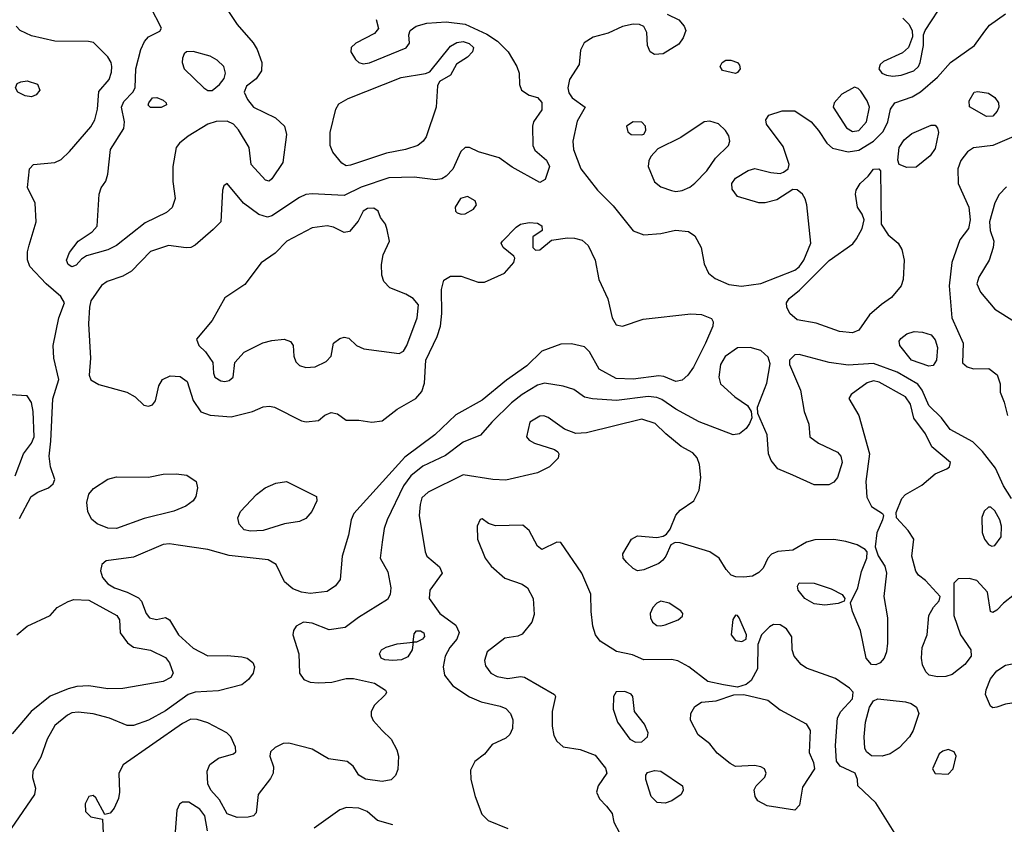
# Model space of a CAD drawing. Extents: x 1173029 to 1307123, y 522559 to 678521.
# Tile 193 of 256: x 1198830 to 1203459, y 582245 to 586025. Entities that reach past the tile are written whole.
import ezdxf

# ---------------------------------------------------------------- set-up
doc = ezdxf.new("R2010")
doc.units = 0

msp = doc.modelspace()

# ---------------------------------------------------------------- linework, layer by layer
at = {"layer": '0CON10XD'}
for points in [[(1199075, 584864.4), (1199058.6, 584875), (1199050, 584895), (1199065, 584932), (1199105.7, 584985), (1199171.5, 585028.5), (1199194.7, 585055.3), (1199203.9, 585206.1), (1199213.3, 585235), (1199235, 585266.7), (1199245, 585300), (1199256.9, 585415), (1199319.6, 585515), (1199322.2, 585545), (1199308.5, 585615), (1199319.3, 585640.7), (1199361.4, 585685), (1199372.3, 585705), (1199376.8, 585795), (1199399, 585885), (1199416.9, 585923.1), (1199435, 585945.4), (1199488.3, 585971.7), (1199496.2, 585985), (1199445.3, 586085.3)], [(1202935, 585760.8), (1202975, 585764.7), (1203034.4, 585785), (1203055.4, 585805), (1203064.6, 585825), (1203080, 585905), (1203080, 585955), (1203086.7, 585975), (1203180.4, 586115)], [(1199805, 586073.8), (1199852.5, 586002.5), (1199927.2, 585917.2), (1199946.1, 585886.1), (1199969.3, 585825), (1199967.5, 585785), (1199941.7, 585748.3), (1199897.2, 585712.8), (1199885.7, 585685), (1199900.6, 585650.6), (1199930, 585615), (1200033.3, 585565), (1200075.6, 585525), (1200084.5, 585485.5), (1200067.8, 585355), (1200015, 585277.5), (1200003, 585267), (1199985, 585271.4), (1199917.8, 585345), (1199909.1, 585425), (1199858.5, 585508.5), (1199835.3, 585535.3), (1199805, 585549.2), (1199753.2, 585546.8), (1199715, 585534.4), (1199622.1, 585477.9), (1199580.8, 585445), (1199565.7, 585425), (1199550.5, 585335), (1199550.5, 585265), (1199561.1, 585185), (1199546.7, 585143.3), (1199519.8, 585120.2), (1199419.7, 585070.3), (1199285, 584963.8), (1199245, 584944.7), (1199144.5, 584915.5), (1199120, 584900), (1199095, 584871.9), (1199075, 584864.4)], [(1201875, 586050.8), (1201928.5, 586025), (1201954.6, 585995), (1201961.5, 585975), (1201950.2, 585939.8), (1201929.1, 585910.9), (1201855, 585865.8), (1201815, 585862), (1201793.8, 585875), (1201781.2, 585905), (1201778.8, 585965), (1201764.1, 585994.1), (1201745, 586002.5), (1201715, 586004.3), (1201665, 585993.3), (1201597.5, 585962.5), (1201526.6, 585943.4), (1201483.5, 585916.5), (1201467.6, 585882.4), (1201460.4, 585815), (1201415.3, 585745), (1201406.9, 585705), (1201412.1, 585682.1), (1201427.6, 585657.6), (1201488.8, 585615), (1201451.2, 585548.8), (1201430.5, 585455), (1201434.5, 585415), (1201468.5, 585325), (1201546.7, 585225), (1201620.8, 585150.8), (1201715, 585032.7), (1201765, 585014.6), (1201845, 585021.5), (1201912.8, 585037.2), (1201975, 585030.8), (1202005, 585010), (1202034.4, 584955), (1202047.6, 584877.6), (1202069.2, 584835), (1202099.8, 584809.8), (1202165, 584780.9), (1202223.1, 584773.1), (1202315, 584786), (1202475, 584848.3), (1202495, 584864.7), (1202516.5, 584895), (1202549.8, 584975), (1202530.7, 585155), (1202523.5, 585183.5), (1202510.5, 585205), (1202485, 585225.6), (1202465, 585228.1), (1202390.2, 585179.8), (1202335, 585165.5), (1202305, 585165.5), (1202205, 585194.4), (1202179.4, 585229.4), (1202179.1, 585255), (1202195, 585281.1), (1202255, 585317.5), (1202286.3, 585326.3), (1202361.9, 585308.1), (1202405, 585303.3), (1202421.7, 585308.3), (1202442.5, 585325), (1202448.6, 585345), (1202419.4, 585429.4), (1202340.6, 585535), (1202338, 585555), (1202352.7, 585577.3), (1202415, 585596.7), (1202475, 585597.8), (1202550.6, 585545), (1202585.4, 585505), (1202624.6, 585445), (1202652.2, 585422.2), (1202724.7, 585405.3), (1202775, 585412.9), (1202845, 585454.7), (1202889.2, 585500.8), (1202911.2, 585545), (1202925, 585605.8), (1202944.5, 585635), (1203026.9, 585663.1), (1203065, 585686.2), (1203145.2, 585754.8), (1203207.1, 585825), (1203320, 585905), (1203368.5, 585971.5), (1203390.6, 585999.4), (1203465, 586052.5)], [(1200506.7, 586026.7), (1200516.6, 585983.4), (1200498.8, 585961.2), (1200410.9, 585915), (1200388.5, 585895), (1200386.7, 585875), (1200408.8, 585838.8), (1200425, 585824.5), (1200445, 585817.5), (1200475, 585822.9), (1200646.4, 585893.6), (1200662.5, 585915), (1200660, 585955), (1200666, 585975), (1200693.8, 585995), (1200745, 586009.2), (1200835, 586014.7), (1200925, 586004.8), (1201027.1, 585957.1), (1201077.1, 585925), (1201127.5, 585875), (1201168, 585805), (1201178.8, 585775), (1201180.5, 585720.5), (1201188.8, 585695), (1201225, 585671.2), (1201265, 585660), (1201285, 585636.2), (1201285, 585601.2), (1201246, 585545), (1201241.4, 585525), (1201242.2, 585435), (1201252.7, 585412.7), (1201307.7, 585365), (1201321.5, 585335), (1201300.6, 585275), (1201275, 585260), (1201145, 585332.2), (1201085, 585375.6), (1200986.7, 585405), (1200945, 585424.2), (1200925, 585424.3), (1200904, 585406), (1200866.6, 585323.4), (1200835, 585289.5), (1200815, 585277.5), (1200785, 585272.9), (1200685, 585286), (1200565, 585281.8), (1200435, 585239), (1200355, 585199.4), (1200205, 585207.5), (1200175, 585203.5), (1200145, 585189.5), (1200015, 585103.2), (1199995, 585096.9), (1199955, 585110), (1199883, 585163), (1199805, 585256), (1199790, 585245), (1199783.3, 585225), (1199775.6, 585075), (1199740.1, 585039.9), (1199655, 584965.7), (1199635, 584955.6), (1199613.2, 584953.2), (1199530, 584965), (1199445, 584935.6), (1199356.1, 584843.9), (1199315, 584820), (1199242, 584795), (1199214, 584776), (1199164.3, 584705), (1199158.6, 584675), (1199153.8, 584596.2), (1199163.2, 584435), (1199156.5, 584355), (1199165, 584333.1), (1199201.9, 584311.9), (1199334.5, 584274.5), (1199373, 584253), (1199414.3, 584214.3), (1199435, 584208.8), (1199454.1, 584215.9), (1199468, 584235), (1199484, 584305), (1199502, 584335), (1199537.6, 584352.4), (1199585, 584349.5), (1199616.9, 584325), (1199645.5, 584235.5), (1199682.1, 584182.1), (1199725, 584167.1), (1199825, 584160), (1199925, 584184), (1199975, 584206), (1200005, 584210), (1200027.5, 584205), (1200155, 584141.2), (1200176.4, 584136.4), (1200235, 584142.5), (1200265, 584166.7), (1200295, 584180), (1200323.6, 584173.6), (1200365, 584143.3), (1200425, 584144), (1200485, 584134.5), (1200535, 584140.9), (1200604.4, 584195.6), (1200693.1, 584245), (1200720.9, 584279.1), (1200733.1, 584316.9), (1200740, 584425), (1200792.7, 584537.2), (1200807.8, 584585), (1200814.1, 584645), (1200812.8, 584757.2), (1200825, 584801.2), (1200855, 584820), (1200905, 584820), (1200985, 584791.4), (1201015, 584791.4), (1201110, 584835), (1201153.8, 584885), (1201157.5, 584905), (1201153.3, 584915), (1201103.3, 584955), (1201093.3, 584975), (1201100, 584985), (1201165, 585051.2), (1201185, 585064), (1201225, 585072), (1201265, 585070), (1201285, 585056.7), (1201286.7, 585035), (1201243.3, 585005), (1201243.3, 584955), (1201255, 584942.5), (1201275, 584943.8), (1201331.2, 584988.8), (1201405, 585000), (1201438.9, 584998.9), (1201475, 584988.9), (1201502.9, 584965), (1201535.6, 584895), (1201552.9, 584805), (1201595, 584714), (1201615, 584624.2), (1201635, 584591.2), (1201665, 584585.4), (1201761.3, 584618.7), (1201985, 584643.1), (1202035, 584640.7), (1202082, 584622), (1202090.6, 584605), (1202088.9, 584585), (1202055.3, 584505), (1201997.7, 584392.3), (1201971.1, 584355), (1201945, 584330.9), (1201915, 584325.4), (1201858.3, 584348.3), (1201835, 584351.6), (1201715, 584336.9), (1201635, 584339.7), (1201555, 584382.9), (1201508.7, 584465), (1201485, 584487.5), (1201425, 584502), (1201375, 584501.2), (1201285, 584467.9), (1201215, 584399.3), (1201118.3, 584331.7), (1201005, 584238), (1200880.7, 584169.2), (1200781.2, 584075), (1200640.2, 583969.8), (1200400.8, 583705), (1200388.2, 583675), (1200376.1, 583603.9), (1200346.9, 583505), (1200336.4, 583395), (1200314.4, 583365), (1200275, 583339.1), (1200195, 583328.7), (1200155, 583335.4), (1200115, 583351.2), (1200075, 583383.5), (1200035.2, 583465.2), (1199998, 583488), (1199815, 583508.3), (1199715, 583535.3), (1199575.8, 583555.8), (1199535, 583561.8), (1199505, 583558.8), (1199365, 583499.1), (1199236.9, 583483.1), (1199215.8, 583465), (1199210.5, 583435), (1199220, 583405), (1199245, 583374.6), (1199275.9, 583355.9), (1199335.9, 583335.9), (1199389.1, 583309.1), (1199402.7, 583292.7), (1199425, 583235.8), (1199440.6, 583215), (1199473.6, 583206.4), (1199515, 583215.7), (1199535, 583206), (1199576.9, 583135), (1199645, 583072.5), (1199715, 583036.4), (1199805, 583038.5), (1199875, 583031.4), (1199900, 583025), (1199925.6, 583005.6), (1199933.9, 582983.9), (1199928, 582955), (1199906, 582925), (1199875, 582900), (1199765, 582871.5), (1199655, 582865.3), (1199622.2, 582855), (1199515, 582778.2), (1199435, 582733.9), (1199365, 582708.9), (1199335, 582709.4), (1199252.9, 582742.9), (1199175, 582763.2), (1199105, 582771.8), (1199075, 582768), (1199055, 582758.2), (1198995, 582708.5), (1198959.7, 582645), (1198929.5, 582560.5), (1198891.2, 582495), (1198890.5, 582465), (1198904.4, 582415), (1198900, 582385), (1198790, 582225)], [(1198828.5, 583681.5), (1198883.6, 583785), (1198915, 583805.5), (1198966, 583825), (1198987.5, 583845), (1198995.7, 583865), (1198974.5, 583925), (1198968, 583975), (1198977.1, 584045), (1198986.4, 584243.7), (1199013.5, 584335), (1198990.3, 584435), (1198986.7, 584495), (1199014.7, 584625), (1199040.9, 584695), (1199022.9, 584725), (1198954.5, 584785), (1198877.1, 584865), (1198867, 584897), (1198867.1, 584935), (1198875, 584966.7), (1198907.1, 585075), (1198903, 585163), (1198867.4, 585237.4), (1198876.9, 585325), (1198895, 585344.3), (1198995, 585354.4), (1199025, 585369.2), (1199065, 585406), (1199165, 585521.4), (1199183.5, 585555), (1199195.3, 585604.7), (1199201.7, 585688.3), (1199250, 585745), (1199261.7, 585778.3), (1199263.1, 585805), (1199259.6, 585825), (1199245, 585851.4), (1199177.7, 585917.7), (1199153, 585923), (1198995, 585924.3), (1198885, 585949.1), (1198832.5, 585975), (1198813.2, 585995)], [(1202982.3, 586032.3), (1203010.6, 586005), (1203026, 585975), (1203028, 585945), (1203009.4, 585895), (1202980.7, 585869.3), (1202891, 585829), (1202875.6, 585815), (1202869.4, 585795), (1202884.3, 585775), (1202905.3, 585765.3), (1202935, 585760.8)], [(1200365, 585338.8), (1200345, 585350.9), (1200302.6, 585402.6), (1200289.3, 585435), (1200289.1, 585495), (1200316.4, 585605), (1200330.2, 585629.7), (1200374.4, 585655.6), (1200624.4, 585754.4), (1200737.4, 585772.6), (1200758.9, 585781.1), (1200855, 585900.5), (1200885, 585918.1), (1200915, 585922.6), (1200944.1, 585914.1), (1200963.1, 585895), (1200959.6, 585875), (1200935, 585849.1), (1200883.6, 585816.4), (1200855.5, 585764.5), (1200804.2, 585735.8), (1200794.3, 585715), (1200787.8, 585615), (1200741.1, 585475), (1200727.5, 585455), (1200702, 585435), (1200644.6, 585415.4), (1200555, 585398), (1200385, 585341.5), (1200365, 585338.8)], [(1199715, 585692.7), (1199735, 585693.5), (1199769.1, 585720.9), (1199790.9, 585749.1), (1199797.5, 585775), (1199789.6, 585805), (1199759.2, 585835), (1199725, 585854.7), (1199645, 585875.5), (1199615, 585874), (1199604, 585865), (1199595.6, 585844.4), (1199593.3, 585825), (1199603.5, 585795), (1199695.6, 585705), (1199715, 585692.7)], [(1202195, 585772.5), (1202135, 585787.5), (1202123.3, 585805), (1202132.5, 585825), (1202150, 585835), (1202173.9, 585836.1), (1202205, 585823.8), (1202215, 585812.5), (1202218, 585795), (1202205, 585776.7), (1202195, 585772.5)], [(1198885, 585662.5), (1198855, 585667.1), (1198821.2, 585685), (1198810, 585705), (1198818.8, 585725), (1198835, 585734.2), (1198865, 585738.1), (1198913.2, 585723.2), (1198924.2, 585695), (1198907.4, 585672.6), (1198885, 585662.5)], [(1202745, 585500.3), (1202775, 585504.3), (1202810.8, 585545), (1202825.3, 585615), (1202815.3, 585645), (1202785, 585690), (1202772.8, 585702.8), (1202755, 585708.8), (1202694.8, 585675.2), (1202659.6, 585635), (1202654.7, 585615), (1202717.7, 585517.7), (1202745, 585500.3)], [(1203375, 585570.8), (1203296.2, 585616.2), (1203294, 585645), (1203317.5, 585685), (1203335, 585688.8), (1203385, 585680), (1203415, 585660), (1203431.9, 585635), (1203434.4, 585615), (1203425.6, 585595), (1203405, 585572.5), (1203375, 585570.8)], [(1199445, 585612.5), (1199434.6, 585624.6), (1199436.9, 585635), (1199455, 585658.8), (1199475, 585660), (1199505, 585648), (1199518.8, 585635), (1199520, 585625), (1199495, 585613.5), (1199445, 585612.5)], [(1201755, 585483.8), (1201765, 585487.5), (1201773.8, 585505), (1201772, 585525), (1201755, 585543.8), (1201715, 585545.8), (1201683.3, 585525), (1201689.3, 585499.3), (1201705, 585486.7), (1201755, 585483.8)], [(1201915, 585217.7), (1201945, 585222.1), (1201981.3, 585238.7), (1202005, 585257.5), (1202060.8, 585315), (1202101.1, 585375), (1202162.9, 585435), (1202168.6, 585455), (1202165, 585480), (1202149.2, 585505), (1202115, 585535.8), (1202075, 585549.2), (1202047.5, 585545), (1201937.8, 585472.2), (1201831.1, 585418.9), (1201797.6, 585382.4), (1201787.6, 585362.4), (1201784.4, 585335), (1201814, 585264), (1201845, 585239.5), (1201895, 585222.3), (1201915, 585217.7)], [(1203001.1, 585331.1), (1202965.8, 585345.8), (1202959.2, 585365), (1202964.6, 585425), (1202988.5, 585461.5), (1203025, 585490), (1203115, 585530), (1203135, 585529.2), (1203145.6, 585515.6), (1203149.5, 585495), (1203135, 585420), (1203110.5, 585385), (1203045, 585332.7), (1203001.1, 585331.1)], [(1203505, 585476.6), (1203406.2, 585433.8), (1203315, 585423.5), (1203287.1, 585405), (1203255, 585364), (1203240.5, 585325), (1203242.5, 585255), (1203292.5, 585145), (1203299.6, 585085), (1203291.8, 585045), (1203249.6, 584990.4), (1203212.9, 584885), (1203200, 584775), (1203212.2, 584625), (1203265.9, 584505), (1203262.9, 584412.9), (1203285, 584394.3), (1203315, 584384.4), (1203387, 584387), (1203425.9, 584355.9), (1203440, 584315), (1203440, 584275), (1203458.8, 584228.8), (1203474.4, 584165)], [(1202745, 584554.4), (1202685, 584560), (1202575, 584598.8), (1202485, 584615.5), (1202451.5, 584645), (1202436.4, 584675), (1202435.5, 584695), (1202448.2, 584715), (1202496.1, 584753.9), (1202636.3, 584893.7), (1202747, 584973), (1202764.2, 584995), (1202790.8, 585045), (1202800, 585085), (1202791.2, 585111.2), (1202768.8, 585145), (1202760, 585205), (1202763.3, 585225), (1202781.2, 585255), (1202820, 585290), (1202845, 585323.3), (1202870, 585325), (1202876.7, 585315), (1202880.8, 585065), (1202912.9, 585015), (1202960, 584975), (1202977.5, 584945), (1202988.1, 584895), (1202983.6, 584805), (1202975.3, 584774.7), (1202929.6, 584720.4), (1202882.7, 584687.3), (1202825, 584639.4), (1202775, 584565.8), (1202745, 584554.4)], [(1203470, 585240), (1203435.2, 585204.8), (1203415.3, 585165), (1203389.8, 585075), (1203392.6, 585035), (1203409.5, 584985), (1203407.8, 584955), (1203387.5, 584895), (1203339.5, 584815), (1203330.5, 584785), (1203347.8, 584745), (1203414.2, 584665), (1203506.6, 584606.6)], [(1200905, 585111.1), (1200925, 585112.7), (1200964.2, 585135), (1200978, 585155), (1200972, 585175), (1200935, 585194.5), (1200902.2, 585185), (1200877.8, 585145), (1200879.2, 585125), (1200887.4, 585117.4), (1200905, 585111.1)], [(1199795, 584324.6), (1199815, 584330), (1199833.1, 584345), (1199841.9, 584415), (1199885, 584463.5), (1199973.4, 584506.6), (1200015, 584517.3), (1200074.3, 584524.3), (1200103, 584513), (1200115.8, 584495), (1200118.6, 584445), (1200128, 584418), (1200145, 584401.1), (1200175, 584390.5), (1200220, 584395), (1200270.3, 584419.7), (1200293.8, 584445), (1200306.2, 584505), (1200335, 584528), (1200355, 584534), (1200378.3, 584528.3), (1200413.3, 584495), (1200448.8, 584478.8), (1200615, 584457.5), (1200635, 584468.6), (1200650.7, 584495), (1200698.6, 584625), (1200704.4, 584685), (1200680, 584715), (1200645, 584735.4), (1200570, 584765), (1200541.9, 584795), (1200533.3, 584825), (1200531.5, 584875), (1200539.7, 584920.3), (1200568.6, 584985), (1200557.7, 585037.7), (1200550, 585065), (1200526.4, 585096.4), (1200515.9, 585125.9), (1200495, 585139.2), (1200465, 585138.1), (1200445, 585125.8), (1200420.9, 585079.1), (1200380, 585030), (1200355, 585025.8), (1200305, 585051.1), (1200275, 585057.3), (1200205, 585046.7), (1200085.8, 584985), (1200031.6, 584928.4), (1199965, 584883.5), (1199888.7, 584781.3), (1199795, 584718.6), (1199735, 584612.5), (1199662, 584525), (1199672, 584495), (1199702.9, 584465), (1199737.5, 584415), (1199740.8, 584365), (1199748, 584345), (1199775, 584328.9), (1199795, 584324.6)], [(1203105, 584397.6), (1203022.5, 584425), (1202968.1, 584495), (1202965.8, 584515), (1202972.6, 584527.4), (1203000.9, 584549.1), (1203035, 584560.9), (1203075, 584557.1), (1203115, 584544.5), (1203135, 584521.4), (1203145.9, 584485), (1203140.5, 584425), (1203125, 584401.3), (1203105, 584397.6)], [(1203492.8, 583775), (1203455.8, 583835.8), (1203418.8, 583918.8), (1203357, 583997), (1203311.5, 584041.5), (1203205, 584099.2), (1203164.1, 584154.1), (1203105, 584212.7), (1203074, 584284), (1203053.5, 584313.5), (1202955, 584369.8), (1202845, 584409.8), (1202725, 584402.5), (1202635.3, 584415.3), (1202495, 584452), (1202475, 584450), (1202450, 584425), (1202449.2, 584405), (1202500.8, 584285), (1202519.1, 584185), (1202540, 584125), (1202545.7, 584065.7), (1202585.3, 584035.3), (1202675, 583993.8), (1202691.2, 583975), (1202697.3, 583945), (1202675, 583874.2), (1202657.2, 583852.8), (1202635, 583840.5), (1202565, 583840.4), (1202465, 583885.5), (1202395, 583915.5), (1202363.4, 583953.4), (1202351.5, 583985), (1202344.4, 584075), (1202300, 584175), (1202298.8, 584205), (1202343, 584317), (1202359.1, 584409.1), (1202349.1, 584439.1), (1202315, 584470.5), (1202265, 584484.6), (1202205, 584484), (1202147.2, 584442.8), (1202125.4, 584405), (1202117.1, 584345), (1202125.6, 584315), (1202192.6, 584252.6), (1202252.1, 584212.1), (1202268.8, 584185), (1202272.5, 584155), (1202262.2, 584127.8), (1202245, 584104.3), (1202215, 584079.4), (1202185, 584075.5), (1202025, 584135.4), (1201915, 584195.8), (1201849.7, 584240.3)], [(1203507.5, 583325), (1203455.8, 583284.2), (1203425, 583251.2), (1203405, 583240), (1203393.8, 583245), (1203380, 583335), (1203330.3, 583390.3), (1203295, 583400), (1203242.5, 583397.5), (1203221.7, 583378.3), (1203222, 583225), (1203253.6, 583135), (1203301.5, 583065), (1203303.5, 583035), (1203273.8, 582995), (1203215, 582948.8), (1203185, 582939.1), (1203145, 582937.1), (1203105.8, 582945.8), (1203090.6, 582960.6), (1203074.4, 582994.4), (1203070, 583025), (1203073.3, 583075), (1203096, 583135), (1203104, 583225), (1203126.7, 583265), (1203152.5, 583295), (1203157.5, 583315), (1203089.7, 583389.7), (1203056.7, 583415), (1203044.1, 583434.1), (1203024, 583505), (1203034.3, 583585), (1203008.1, 583625), (1202952, 583685), (1202950.6, 583709.4), (1202977.3, 583775), (1202994.5, 583795), (1203071.8, 583838.2), (1203135, 583890.8), (1203190, 583915), (1203201.2, 583925), (1203206, 583945), (1203118.2, 584018.2), (1203088.8, 584078.8), (1203033.7, 584153.7), (1203018.9, 584218.9), (1202995, 584252.7), (1202871.8, 584321.8), (1202845, 584328.3), (1202815, 584319.7), (1202740, 584265), (1202729.2, 584245), (1202774.7, 584165), (1202825.3, 583985.3), (1202808.7, 583855), (1202812.4, 583782.4), (1202835, 583737.5), (1202886.2, 583705), (1202891.2, 583695), (1202887.5, 583675), (1202860, 583615), (1202852.3, 583547.7), (1202866.4, 583506.4), (1202897.1, 583457.1), (1202905.4, 583425), (1202893.8, 583315), (1202910.6, 583215), (1202910, 583095), (1202905.4, 583055), (1202894, 583026), (1202876, 583004), (1202855, 582993.3), (1202835, 582995.5), (1202810.7, 583025), (1202783.4, 583155), (1202746.1, 583243.9), (1202736.7, 583285), (1202771.5, 583355), (1202787.3, 583432.7), (1202813.5, 583495), (1202814.3, 583524.3), (1202805.7, 583535.7), (1202767.9, 583557.9), (1202713.9, 583573.9), (1202657.6, 583582.4), (1202567.9, 583582.1), (1202529.3, 583570.7), (1202465, 583532.5), (1202395, 583526.5), (1202365.5, 583514.5), (1202347.5, 583495), (1202325, 583448.8), (1202305, 583428), (1202275, 583410.8), (1202234.2, 583405.8), (1202197.6, 583407.6), (1202175, 583415.8), (1202151.3, 583441.3), (1202118.8, 583495), (1202074.4, 583524.4), (1201935, 583566.9), (1201911.9, 583568.1), (1201891.9, 583558.1), (1201868.8, 583505), (1201853.6, 583485), (1201835, 583470.4), (1201765, 583440.6), (1201735, 583435.8), (1201715, 583446), (1201684, 583475), (1201668, 583495), (1201666, 583515), (1201706.2, 583585), (1201735, 583600), (1201825, 583592.9), (1201855, 583598), (1201871.7, 583608.3), (1201888.5, 583631.5), (1201915, 583697.5), (1201935, 583720.8), (1202000, 583765), (1202024.3, 583815), (1202032.9, 583875), (1202027.1, 583935), (1202016, 583966), (1201995, 583990.8), (1201940.2, 584020.2), (1201868.7, 584078.7), (1201817.3, 584127.3), (1201755, 584148), (1201494.6, 584084.6), (1201445, 584080.5), (1201391.7, 584101.7), (1201315, 584155.6), (1201295, 584163.3), (1201275, 584162.5), (1201228, 584135), (1201212.9, 584065), (1201225, 584050), (1201250, 584035), (1201345, 584005.8), (1201360, 583995), (1201365.7, 583985), (1201361.4, 583965), (1201320.6, 583925), (1201265, 583895.5), (1201115, 583861.8), (1201055.4, 583864.6), (1200915, 583886.9), (1200750, 583805), (1200721.5, 583778.5), (1200712.7, 583747.3), (1200708.9, 583695), (1200735.7, 583525), (1200745, 583504), (1200803.7, 583453.7), (1200816.9, 583425), (1200758.2, 583345), (1200755.3, 583305), (1200805, 583235.4), (1200880.9, 583180.9), (1200896, 583146), (1200884.6, 583115), (1200852.7, 583075), (1200831.1, 583035), (1200821.8, 582985), (1200827.8, 582945), (1200866.7, 582895), (1200944.2, 582844.2), (1200999.9, 582819.9), (1201089.8, 582799.7), (1201115, 582788.2), (1201137.5, 582765), (1201148.5, 582735), (1201147.5, 582695), (1201135, 582665.8), (1201115, 582648.9), (1201050.9, 582619.1), (1201015.7, 582574.3), (1200970.2, 582539.7), (1200949.4, 582499.4), (1200951.2, 582455), (1200970.9, 582375), (1201002.6, 582292.6), (1201033.1, 582263.1), (1201125.5, 582225)], [(1201849.7, 584240.3), (1201825, 584250.5), (1201784.3, 584254.3), (1201635.8, 584235.8), (1201523.3, 584243.3), (1201485, 584251.1), (1201435, 584287.1), (1201385, 584303.6), (1201297.4, 584317.4), (1201265, 584308.4), (1201192.7, 584265), (1201142.3, 584225), (1201049.5, 584135), (1200996.1, 584073.9), (1200915, 584040.4), (1200832.3, 583977.7), (1200725, 583927.2), (1200668.7, 583881.3), (1200634.7, 583835), (1200557.5, 583675), (1200543.6, 583635), (1200535, 583570), (1200525.6, 583495.6), (1200561.4, 583431.4), (1200574.5, 583355), (1200572.2, 583325), (1200559.7, 583300.3), (1200423.7, 583216.3), (1200361.1, 583168.9), (1200285, 583157.9), (1200205, 583189.3), (1200165, 583193.8), (1200130, 583175), (1200117.3, 583155), (1200113.6, 583135), (1200142.5, 583045), (1200146.1, 582955), (1200165.6, 582925), (1200195, 582912.8), (1200235, 582908.8), (1200297, 582913), (1200365, 582930), (1200399.2, 582929.2), (1200498, 582908), (1200550, 582875), (1200554.4, 582865), (1200550.6, 582855), (1200498.5, 582805), (1200483.1, 582775), (1200483.1, 582755), (1200492.3, 582732.2), (1200534.4, 582685), (1200576.5, 582645), (1200602.5, 582595), (1200610.5, 582565), (1200608.6, 582501.4), (1200596.8, 582473.2), (1200577, 582453), (1200535, 582445.4), (1200456.2, 582456.2), (1200425.2, 582475.2), (1200398.5, 582518.5), (1200370.4, 582540.4), (1200282.7, 582552.7), (1200205, 582596.9), (1200095, 582625.9), (1200068.8, 582625), (1200030.6, 582605), (1200009.4, 582585), (1200005.6, 582565), (1200023.1, 582515), (1200021.5, 582485), (1200009.5, 582460.5), (1199951.9, 582385), (1199941.3, 582298.7), (1199928.8, 582285), (1199905, 582277.5), (1199852.9, 582277.1), (1199805, 582293.3), (1199769.8, 582359.8), (1199728.5, 582405), (1199714.6, 582435), (1199712.2, 582495), (1199724.5, 582525.5), (1199764.6, 582555.4), (1199835, 582576), (1199846.2, 582585), (1199845, 582607.5), (1199822.9, 582655), (1199804.2, 582675), (1199715, 582721.1), (1199665, 582737.8), (1199635, 582739.4), (1199595, 582718.2), (1199315.8, 582524.2), (1199295.4, 582485), (1199299.6, 582395), (1199294.7, 582365.3), (1199275, 582320), (1199255, 582297.5), (1199230.5, 582290.5), (1199188.6, 582368.6), (1199175, 582379.2), (1199155, 582376), (1199138.6, 582341.4), (1199140, 582305), (1199165, 582280), (1199218.8, 582268.8), (1199225.4, 582135)], [(1198808.3, 583881.7), (1198848.4, 583985), (1198885.3, 584035), (1198897.7, 584065), (1198893.3, 584185), (1198885, 584226.2), (1198865, 584258), (1198733.9, 584266.1)], [(1199285, 583634.7), (1199245, 583636.2), (1199195, 583656.4), (1199167.7, 583677.7), (1199150.4, 583715), (1199146, 583756), (1199155, 583796.7), (1199177.8, 583822.2), (1199245, 583865.7), (1199285, 583877.5), (1199435, 583876.2), (1199505, 583889.2), (1199565, 583892.1), (1199615.4, 583885.4), (1199659.2, 583855), (1199665.7, 583825), (1199658.9, 583785), (1199645.3, 583764.7), (1199611.1, 583738.9), (1199555, 583715.4), (1199415, 583680.8), (1199285, 583634.7)], [(1199915, 583621.9), (1199885, 583628), (1199862, 583655), (1199855.7, 583685), (1199868.6, 583715), (1199943.1, 583795), (1199983.6, 583826.4), (1200035, 583848.2), (1200085, 583855.5), (1200226.2, 583785), (1200227.1, 583765), (1200204.2, 583715), (1200175, 583680.8), (1200145, 583668.1), (1200075, 583656.5), (1199975, 583624.5), (1199915, 583621.9)], [(1203401.1, 583551.1), (1203415, 583554.4), (1203444.4, 583595), (1203446.9, 583645), (1203438.2, 583675), (1203415, 583717.8), (1203395.4, 583735.4), (1203385, 583734.4), (1203364.7, 583715.3), (1203353.3, 583686.7), (1203356, 583616), (1203367.1, 583585), (1203385, 583559.4), (1203401.1, 583551.1)], [(1202950, 582195), (1202855, 582345.8), (1202771.2, 582425), (1202769.2, 582455), (1202757.5, 582485), (1202688.1, 582518.1), (1202671.2, 582541.2), (1202665.5, 582614.5), (1202675.7, 582744.3), (1202691.1, 582775), (1202745, 582834.4), (1202748.4, 582865), (1202731.5, 582885), (1202665, 582930), (1202528.9, 582978.9), (1202504, 582995), (1202472, 583035), (1202462.5, 583065), (1202461.1, 583125), (1202435, 583162.5), (1202405, 583182.5), (1202375, 583183.5), (1202355, 583172.5), (1202318.6, 583135), (1202300.5, 583089.5), (1202298.8, 582975), (1202269.7, 582920.3), (1202245, 582902), (1202205, 582889.2), (1202139.6, 582899.6), (1202065.6, 582915.6), (1201975.7, 582985), (1201925, 583013.5), (1201895, 583019.4), (1201765, 583017.5), (1201711.2, 583041.2), (1201636, 583056), (1201559.2, 583105), (1201538.1, 583135), (1201524.1, 583175.9), (1201516.2, 583245), (1201515.9, 583325.9), (1201472.9, 583425), (1201375, 583568.8), (1201355, 583570), (1201285, 583535.7), (1201265, 583550.8), (1201226.2, 583625), (1201195, 583650), (1201067.5, 583647.5), (1201035, 583658.8), (1201005, 583680), (1200995, 583677.5), (1200981.2, 583645), (1200982, 583585), (1201018.6, 583495), (1201047.1, 583457.1), (1201110.6, 583400.6), (1201193, 583373), (1201218.2, 583355), (1201244, 583305), (1201248.9, 583231.1), (1201237.8, 583195), (1201192.2, 583137.8), (1201171.7, 583128.3), (1201111.1, 583118.9), (1201028.6, 583055), (1201015.7, 583015), (1201019.7, 582989.7), (1201045.8, 582955), (1201075, 582938.5), (1201125, 582929.6), (1201185, 582939.4), (1201204.1, 582935.9), (1201344.2, 582855), (1201350, 582845), (1201332.9, 582775), (1201332.9, 582705), (1201342.1, 582662.1), (1201356, 582635), (1201385, 582608), (1201465, 582595.7), (1201535, 582569.2), (1201585, 582508.8), (1201590.8, 582485), (1201549.2, 582425), (1201542, 582395), (1201555.8, 582365), (1201589.8, 582329.8), (1201616, 582295), (1201624, 582255), (1201650, 582205)], [(1202615, 583274.3), (1202565, 583280), (1202521.2, 583305), (1202490, 583345), (1202487, 583363), (1202495, 583380), (1202565, 583377.5), (1202645, 583350.8), (1202696.7, 583325), (1202710, 583305), (1202707, 583293), (1202678.3, 583281.7), (1202615, 583274.3)], [(1198816.9, 583135), (1198864.4, 583175), (1198974, 583225), (1199007, 583263), (1199058.1, 583291.9), (1199085, 583300.6), (1199155, 583298.2), (1199286.5, 583225), (1199299.5, 583205), (1199302.5, 583145), (1199336.6, 583096.6), (1199365, 583076.7), (1199445, 583062.5), (1199515, 583028.1), (1199535, 583003.8), (1199551.4, 582955), (1199540.8, 582935), (1199505, 582916.4), (1199315, 582882.4), (1199245, 582881.9), (1199155, 582894.8), (1199098, 582892), (1199058.2, 582881.8), (1198973.6, 582846.4), (1198883.5, 582775), (1198795, 582670)], [(1201845, 583176.5), (1201865, 583182.5), (1201926, 583205), (1201946.8, 583223.2), (1201948, 583235), (1201937.9, 583247.9), (1201883.4, 583283.4), (1201845, 583293.1), (1201825, 583283.1), (1201806.9, 583263.1), (1201794.5, 583235), (1201795.6, 583215), (1201805.6, 583195), (1201825, 583178.9), (1201845, 583176.5)], [(1202225, 583104), (1202245.8, 583114.2), (1202247.5, 583135), (1202212.5, 583215), (1202205, 583225.8), (1202195, 583227.5), (1202182.6, 583207.4), (1202174.5, 583135), (1202195, 583107.5), (1202225, 583104)], [(1200585, 583014.6), (1200547, 583017), (1200530, 583025), (1200521.2, 583045), (1200531.2, 583065), (1200552.6, 583077.4), (1200605, 583092.2), (1200680, 583100), (1200685, 583140), (1200695, 583153.3), (1200715, 583154.2), (1200730, 583145), (1200732.7, 583127.3), (1200723.8, 583115), (1200695, 583100), (1200680, 583100), (1200675.8, 583065), (1200655, 583031.9), (1200625, 583017.3), (1200585, 583014.6)], [(1203405, 582792), (1203395, 582800), (1203371.3, 582855), (1203373.6, 582876.3), (1203395, 582928), (1203424.8, 582965.2), (1203465, 582992.3), (1203505, 583000), (1203565, 582990), (1203605, 582964.5), (1203618.4, 582945), (1203628.2, 582905), (1203630.3, 582875), (1203621.3, 582855), (1203575, 582825.8), (1203465, 582809.2), (1203425, 582794.3), (1203405, 582792)], [(1201725, 582630.8), (1201755, 582631.5), (1201782.1, 582655), (1201785.4, 582675), (1201767.7, 582715), (1201720.8, 582775), (1201712.9, 582845), (1201705, 582855.5), (1201675, 582868.5), (1201635, 582867.8), (1201621.5, 582845), (1201621.1, 582785), (1201640.8, 582725), (1201698.1, 582645), (1201725, 582630.8)], [(1202475, 582311.2), (1202345, 582331.4), (1202300.8, 582355), (1202287.8, 582375), (1202283.4, 582406.6), (1202292, 582425), (1202333.4, 582466.6), (1202340, 582485), (1202332.5, 582505), (1202315, 582515.4), (1202285, 582521.1), (1202195, 582515.5), (1202170.2, 582530.2), (1202109.4, 582579.4), (1202075, 582622.5), (1202020, 582665), (1201984.3, 582734.3), (1201985.8, 582765), (1202005, 582798.8), (1202035, 582818), (1202105, 582824.6), (1202187.3, 582852.7), (1202234, 582854), (1202347.5, 582827.5), (1202405, 582783.1), (1202527.3, 582717.3), (1202546, 582685), (1202542.3, 582582.3), (1202562.5, 582535), (1202567.5, 582505), (1202510.9, 582419.1), (1202496, 582335), (1202475, 582311.2)], [(1202885, 582564.1), (1202835, 582566.6), (1202810.8, 582585), (1202803.1, 582603.1), (1202800.7, 582655), (1202807, 582725), (1202825.3, 582795), (1202845, 582824.5), (1202865, 582834.5), (1202995, 582820.6), (1203021.9, 582811.9), (1203046.2, 582795), (1203057.5, 582765), (1203031.1, 582685), (1203013.3, 582655), (1202965, 582604.5), (1202922.5, 582575), (1202885, 582564.1)], [(1203195, 582480), (1203218.9, 582505), (1203232.5, 582565), (1203224.3, 582585), (1203195, 582595.4), (1203171.2, 582588.8), (1203152.5, 582575), (1203122, 582505), (1203135, 582483.8), (1203195, 582480)], [(1201865, 582344.6), (1201827.8, 582347.8), (1201798.5, 582375), (1201774.2, 582455.8), (1201773.9, 582476.1), (1201781.7, 582488.3), (1201815, 582496.7), (1201845, 582494.3), (1201946, 582425), (1201950, 582405), (1201940, 582385), (1201895.8, 582355), (1201865, 582344.6)], [(1199713.8, 582213.8), (1199700, 582285), (1199676.4, 582315), (1199625, 582348.2), (1199595, 582348.6), (1199581.3, 582338.7), (1199569.3, 582310.7), (1199561.4, 582208.6)], [(1200585, 582242.1), (1200513.1, 582263.1), (1200464, 582305), (1200425, 582320.9), (1200367.1, 582322.9), (1200335, 582312.5), (1200215, 582226.9)]]:
    msp.add_lwpolyline(points, dxfattribs=at)

doc.saveas('drawing.dxf')
